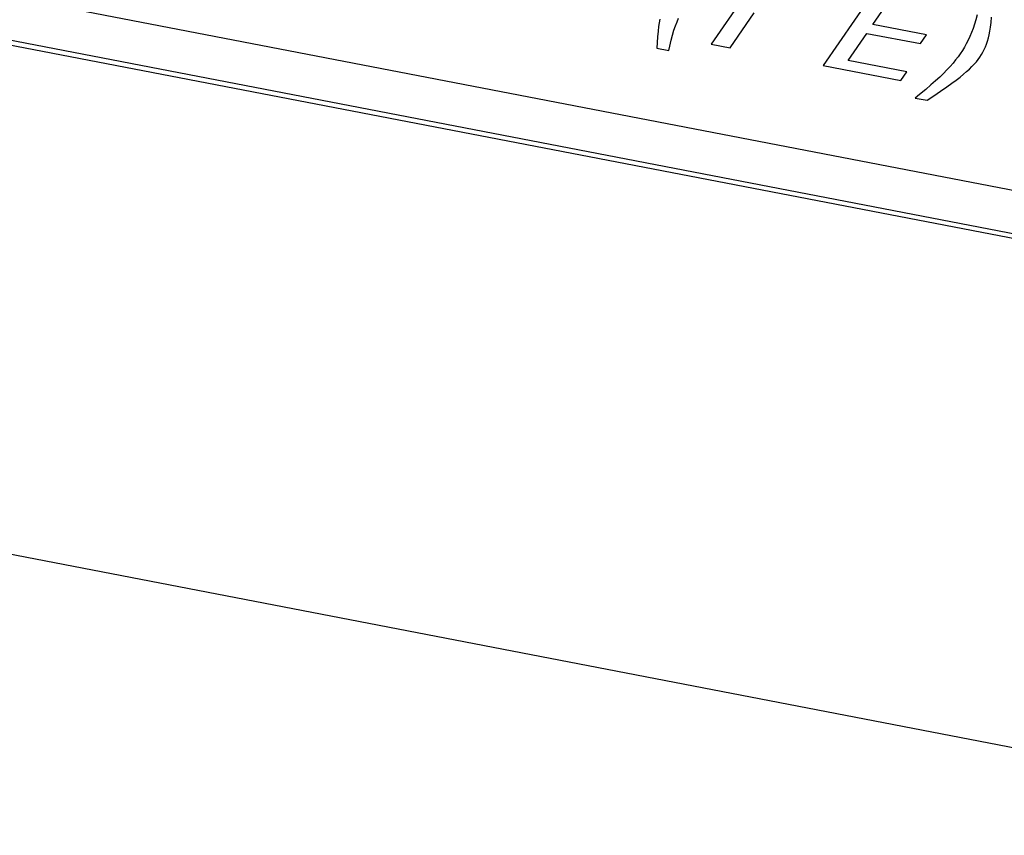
# Model space of a CAD drawing. Header units: millimetres. Extents: x -728 to -141, y -62 to 525.
# Tile 137 of 186: x -230 to -220, y 460 to 469. Entities that reach past the tile are written whole.
import ezdxf

# ---------------------------------------------------------------- set-up
doc = ezdxf.new("R2010")
doc.units = ezdxf.units.MM
doc.header["$LTSCALE"] = 23.1
doc.layers.add('R912005502_AM_0', color=7, linetype='CONTINUOUS')

msp = doc.modelspace()

# ---------------------------------------------------------------- linework, layer by layer
at = {"layer": 'R912005502_AM_0', "color": 7}
for p, q in [((-191.793, 461.438), (-255.52, 473.729)), ((-191.892, 460.952), (-256.731, 473.457)), ((-191.835, 460.992), (-256.674, 473.497)), ((-186.95, 454.669), (-268.137, 470.328)), ((-222.285, 469.175), (-222.852, 468.351)), ((-221.114, 468.949), (-221.68, 468.125)), ((-221.16, 468.555), (-220.978, 468.82)), ((-223.391, 468.612), (-223.397, 468.574)), ((-223.21, 468.583), (-223.194, 468.623)), ((-222.653, 468.312), (-222.404, 468.676)), ((-220.082, 468.605), (-220.097, 468.558)), ((-220.069, 468.655), (-220.082, 468.605)), ((-219.923, 468.575), (-219.918, 468.632)), ((-223.403, 468.533), (-223.408, 468.486)), ((-223.397, 468.574), (-223.403, 468.533)), ((-223.257, 468.445), (-223.242, 468.495)), ((-223.242, 468.495), (-223.226, 468.54)), ((-223.226, 468.54), (-223.21, 468.583)), ((-220.6, 468.447), (-221.16, 468.555)), ((-220.112, 468.513), (-220.128, 468.471)), ((-220.097, 468.558), (-220.112, 468.513)), ((-219.935, 468.487), (-219.929, 468.528)), ((-219.929, 468.528), (-219.923, 468.575)), ((-223.413, 468.428), (-223.417, 468.368)), ((-223.408, 468.486), (-223.413, 468.428)), ((-223.286, 468.329), (-223.271, 468.391)), ((-223.271, 468.391), (-223.257, 468.445)), ((-221.419, 468.178), (-221.223, 468.463)), ((-221.223, 468.463), (-220.663, 468.355)), ((-220.663, 468.355), (-220.6, 468.447)), ((-220.163, 468.391), (-220.182, 468.354)), ((-220.145, 468.43), (-220.163, 468.391)), ((-220.128, 468.471), (-220.145, 468.43)), ((-219.959, 468.382), (-219.95, 468.415)), ((-219.95, 468.415), (-219.942, 468.449)), ((-219.942, 468.449), (-219.935, 468.487)), ((-223.417, 468.368), (-223.422, 468.308)), ((-223.422, 468.308), (-223.297, 468.284)), ((-223.297, 468.284), (-223.286, 468.329)), ((-222.852, 468.351), (-222.653, 468.312)), ((-220.202, 468.318), (-220.223, 468.283)), ((-220.182, 468.354), (-220.202, 468.318)), ((-220.008, 468.266), (-219.994, 468.293)), ((-219.994, 468.293), (-219.981, 468.322)), ((-219.981, 468.322), (-219.97, 468.351)), ((-219.97, 468.351), (-219.959, 468.382)), ((-220.294, 468.184), (-220.321, 468.151)), ((-220.268, 468.217), (-220.294, 468.184)), ((-220.245, 468.249), (-220.268, 468.217)), ((-220.223, 468.283), (-220.245, 468.249)), ((-220.077, 468.166), (-220.057, 468.19)), ((-220.057, 468.19), (-220.04, 468.214)), ((-220.04, 468.214), (-220.023, 468.24)), ((-220.023, 468.24), (-220.008, 468.266)), ((-221.68, 468.125), (-220.866, 467.968)), ((-220.803, 468.059), (-221.419, 468.178)), ((-220.385, 468.081), (-220.421, 468.044)), ((-220.352, 468.116), (-220.385, 468.081)), ((-220.321, 468.151), (-220.352, 468.116)), ((-220.179, 468.062), (-220.15, 468.089)), ((-220.15, 468.089), (-220.123, 468.115)), ((-220.123, 468.115), (-220.099, 468.141)), ((-220.099, 468.141), (-220.077, 468.166)), ((-220.866, 467.968), (-220.803, 468.059)), ((-220.46, 468.006), (-220.504, 467.966)), ((-220.421, 468.044), (-220.46, 468.006)), ((-220.333, 467.941), (-220.288, 467.974)), ((-220.288, 467.974), (-220.247, 468.005)), ((-220.247, 468.005), (-220.211, 468.034)), ((-220.211, 468.034), (-220.179, 468.062)), ((-220.607, 467.876), (-220.671, 467.824)), ((-220.552, 467.923), (-220.607, 467.876)), ((-220.504, 467.966), (-220.552, 467.923)), ((-220.454, 467.857), (-220.387, 467.903)), ((-220.387, 467.903), (-220.333, 467.941)), ((-220.671, 467.824), (-220.717, 467.786)), ((-220.717, 467.786), (-220.592, 467.762)), ((-220.592, 467.762), (-220.522, 467.81)), ((-220.522, 467.81), (-220.454, 467.857))]:
    msp.add_line(p, q, dxfattribs=at)

doc.saveas('drawing.dxf')
